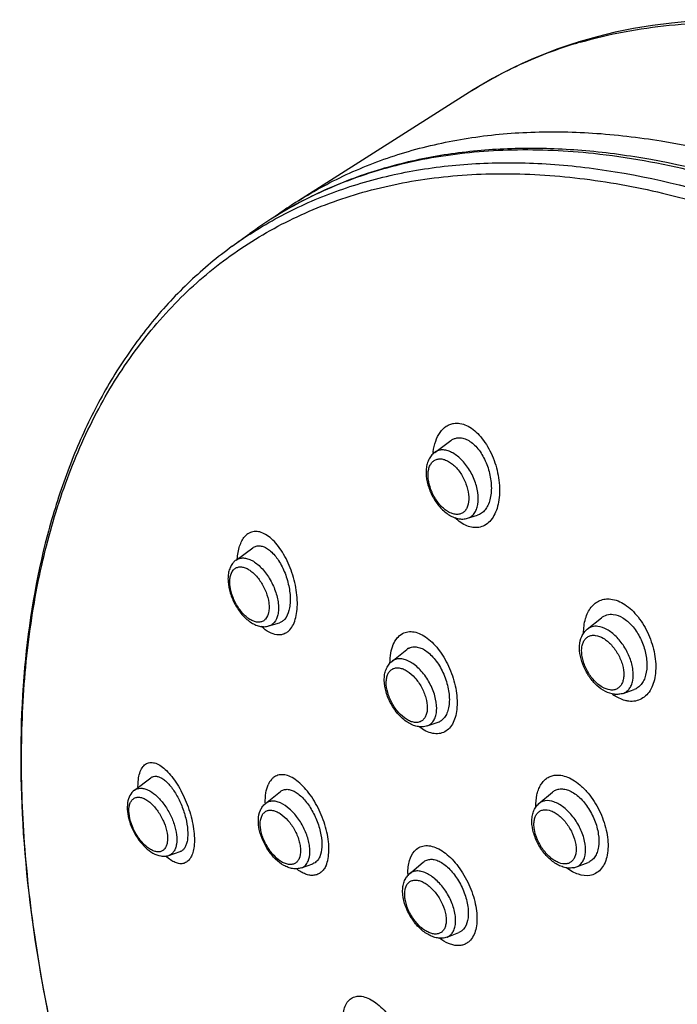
# Model space of a CAD drawing. Header units: millimetres. Extents: x 18 to 699, y 6 to 689.
# Tile 16 of 53: x 185 to 213, y 276 to 317. Entities that reach past the tile are written whole.
import ezdxf

# ---------------------------------------------------------------- set-up
doc = ezdxf.new("R2010")
doc.units = ezdxf.units.MM
doc.header["$LTSCALE"] = 46.255
doc.layers.get('0').update_dxf_attribs({"linetype": 'CONTINUOUS'})

msp = doc.modelspace()

# ---------------------------------------------------------------- linework, layer by layer
at = {"color": 7, "linetype": 'CONTINUOUS'}
for p, q in [((205.74, 315.354), (205.739, 315.353)), ((194.124, 307.961), (194.85, 308.489)), ((202.534, 299.398), (203.204, 299.889)), ((203.896, 296.66), (204.311, 296.784)), ((194.28, 294.924), (194.978, 295.432)), ((195.646, 292.186), (196.081, 292.319)), ((208.873, 292.052), (209.459, 292.528)), ((200.753, 290.714), (201.372, 291.205)), ((210.363, 289.384), (210.816, 289.542)), ((202.224, 288.033), (202.682, 288.191)), ((190.06, 285.363), (190.745, 285.88)), ((195.504, 284.808), (196.128, 285.307)), ((206.865, 284.805), (207.423, 285.28)), ((191.482, 282.652), (191.958, 282.81)), ((196.994, 282.135), (197.474, 282.306)), ((201.488, 281.891), (202.06, 282.375)), ((208.423, 282.174), (208.905, 282.358)), ((203.046, 279.258), (203.536, 279.447))]:
    msp.add_line(p, q, dxfattribs=at)
at = {"color": 9, "linetype": 'CONTINUOUS'}
for p, q in [((194.124, 307.961), (194.124, 307.962)), ((195.497, 284.802), (195.497, 284.807)), ((195.497, 284.802), (195.497, 284.807))]:
    msp.add_line(p, q, dxfattribs=at)
at = {"color": 7, "linetype": 'CONTINUOUS'}
for points in [[(225.54, 315.432), (224.641, 315.734), (223.71, 316.021), (222.786, 316.282), (221.868, 316.515), (220.957, 316.72), (220.054, 316.898), (219.159, 317.048), (218.273, 317.17), (217.397, 317.264), (216.531, 317.33), (215.676, 317.368), (214.831, 317.378), (213.999, 317.36), (213.179, 317.314), (212.371, 317.24), (211.577, 317.139), (210.797, 317.01), (210.03, 316.854), (209.278, 316.671), (208.573, 316.471)], [(208.573, 316.471), (208.102, 316.321), (207.608, 316.149), (207.122, 315.965), (206.644, 315.769), (206.173, 315.56), (205.739, 315.354)], [(205.739, 315.353), (205.349, 315.155), (204.939, 314.934), (204.535, 314.702), (204.138, 314.461), (196.871, 309.855)]]:
    msp.add_lwpolyline(points, dxfattribs=at)
at = {"color": 9, "linetype": 'CONTINUOUS'}
for centre, radius, start, end in [((213.578, 299.211), 17.94, 106.8565, 115.898), ((208.811, 315.693), 0.814, 106.9787, 122.2638), ((213.826, 298.437), 18.752, 106.2428, 106.8966), ((213.234, 299.934), 17.139, 116.2158, 122.3154), ((213.335, 299.73), 17.367, 115.9247, 116.2149), ((206.103, 314.615), 0.823, 116.2383, 122.1299), ((204.971, 294.547), 17.228, 117.8813, 125.9786), ((204.21, 294.072), 17.165, 122.9934, 125.9865), ((205.09, 299.068), 2.645, 172.6709, 174.2246), ((205.028, 299.076), 2.582, 172.3915, 172.6658), ((201.057, 290.332), 0.489, 118.497, 128.4402), ((211.109, 290.965), 2.004, 232.9932, 235.6539), ((202.064, 288.495), 0.489, 289.0601, 298.4284), ((198.283, 284.913), 2.788, 181.6947, 182.1608), ((203.871, 281.923), 2.451, 180.6182, 180.8029), ((203.94, 281.925), 2.52, 180.8085, 182.2069)]:
    msp.add_arc(centre, radius, start, end, dxfattribs=at)
at = {"color": 7, "linetype": 'CONTINUOUS'}
for centre, radius, start, end in [((205.171, 294.273), 17.568, 118.0464, 125.9796), ((206.361, 294.883), 17.726, 122.3707, 126.0789), ((203.685, 297.369), 0.74, 279.3997, 286.6056), ((201.705, 290.786), 0.536, 118.5392, 128.4827), ((202.515, 288.674), 0.511, 289.0941, 298.4626), ((208.162, 282.861), 0.735, 279.3691, 290.8272), ((201.942, 281.355), 0.702, 130.2562, 138.4025)]:
    msp.add_arc(centre, radius, start, end, dxfattribs=at)
at = {"color": 9, "linetype": 'CONTINUOUS'}
for points, knots in [([(208.581, 316.441), (209.786, 316.792), (212.349, 317.267), (216.384, 317.294), (220.651, 316.661), (223.51, 315.839), (224.961, 315.332)], [0, 0, 0, 0, 0.22596, 0.466019, 0.723425, 1, 1, 1, 1]), ([(196.871, 309.855), (197.551, 310.286), (198.987, 311.059), (201.304, 311.921), (203.781, 312.486), (206.399, 312.75), (209.144, 312.713), (213.039, 312.254), (215.962, 311.471), (217.899, 310.796)], [0, 0, 0, 0, 0.111023, 0.223848, 0.339829, 0.46014, 0.585735, 0.717331, 1, 1, 1, 1]), ([(209.127, 311.812), (208.013, 311.931), (205.826, 312.034), (202.629, 311.75), (199.639, 311.023), (197.786, 310.237), (196.915, 309.775)], [0, 0, 0, 0, 0.267711, 0.521558, 0.764421, 1, 1, 1, 1]), ([(214.77, 310.68), (214.293, 310.818), (212.439, 311.316), (210.542, 311.662), (209.127, 311.812)], [0, 0, 0, 0, 0.258885, 1, 1, 1, 1]), ([(194.863, 308.469), (195.544, 308.912), (196.984, 309.706), (199.312, 310.595), (201.804, 311.181), (204.441, 311.46), (207.207, 311.433), (211.137, 310.979), (214.085, 310.192), (216.039, 309.511)], [0, 0, 0, 0, 0.111073, 0.223869, 0.33978, 0.460016, 0.585559, 0.71715, 1, 1, 1, 1]), ([(228.611, 218.679), (227.347, 219.325), (224.816, 220.751), (221.11, 223.204), (217.439, 225.999), (213.835, 229.111), (210.329, 232.514), (205.801, 237.428), (200.586, 244.094), (195.203, 252.674), (191.528, 260.182), (189.173, 266.258), (187.736, 270.739), (186.623, 275.149), (185.846, 279.451), (185.409, 283.608), (185.317, 287.583), (185.573, 291.345), (186.174, 294.859), (187.116, 298.097), (188.395, 301.03), (190, 303.63), (191.921, 305.873), (194.14, 307.734), (196.635, 309.194), (199.381, 310.237), (202.348, 310.857), (205.51, 311.05), (208.837, 310.818), (212.301, 310.165), (214.616, 309.474), (215.787, 309.065)], [0, 0, 0, 0, 0.032735, 0.066919, 0.102417, 0.139062, 0.176668, 0.215028, 0.293096, 0.371444, 0.448206, 0.485451, 0.521657, 0.556646, 0.590263, 0.622386, 0.652932, 0.681861, 0.70919, 0.734999, 0.75944, 0.782745, 0.805221, 0.827242, 0.84922, 0.871572, 0.894681, 0.91887, 0.944387, 0.971399, 1, 1, 1, 1]), ([(202.468, 299.418), (202.489, 299.57), (202.553, 299.856), (202.735, 300.228), (202.956, 300.456), (203.16, 300.564), (203.268, 300.594), (203.322, 300.603)], [0, 0, 0, 0, 0.296838, 0.558319, 0.787465, 0.894585, 1, 1, 1, 1]), ([(203.322, 300.603), (203.408, 300.618), (203.595, 300.616), (203.872, 300.525), (204.144, 300.355), (204.401, 300.113), (204.636, 299.811), (204.912, 299.333), (205.153, 298.666), (205.246, 297.967), (205.212, 297.434), (205.137, 297.079), (205.011, 296.774), (204.838, 296.529), (204.621, 296.356), (204.451, 296.297), (204.367, 296.283)], [0, 0, 0, 0, 0.046871, 0.097673, 0.154137, 0.216773, 0.285129, 0.358056, 0.510895, 0.661178, 0.731102, 0.795622, 0.854007, 0.906426, 0.954235, 1, 1, 1, 1]), ([(202.759, 299.492), (202.719, 299.485), (202.639, 299.463), (202.567, 299.422), (202.534, 299.398)], [0, 0, 0, 0, 0.502554, 1, 1, 1, 1]), ([(203.896, 296.66), (203.95, 296.677), (204.056, 296.728), (204.184, 296.858), (204.277, 297.031), (204.354, 297.323), (204.344, 297.755), (204.22, 298.192), (204.057, 298.54), (203.906, 298.788), (203.733, 299.01), (203.544, 299.198), (203.346, 299.346), (203.146, 299.449), (202.949, 299.502), (202.819, 299.502), (202.759, 299.492)], [0, 0, 0, 0, 0.044745, 0.091009, 0.141478, 0.197722, 0.327964, 0.476468, 0.553755, 0.630512, 0.704905, 0.775283, 0.840339, 0.8993, 0.95217, 1, 1, 1, 1]), ([(203.537, 296.827), (203.488, 296.818), (203.38, 296.819), (203.217, 296.864), (203.051, 296.952), (202.888, 297.077), (202.733, 297.236), (202.593, 297.423), (202.471, 297.63), (202.343, 297.919), (202.251, 298.278), (202.256, 298.63), (202.333, 298.86), (202.42, 298.992), (202.536, 299.084), (202.628, 299.115), (202.674, 299.123)], [0, 0, 0, 0, 0.048201, 0.10164, 0.161384, 0.227378, 0.298748, 0.374066, 0.45155, 0.529245, 0.677235, 0.805129, 0.859861, 0.909022, 0.954691, 1, 1, 1, 1]), ([(202.674, 299.123), (202.724, 299.131), (202.831, 299.131), (202.994, 299.085), (203.16, 298.998), (203.323, 298.872), (203.478, 298.713), (203.619, 298.526), (203.74, 298.319), (203.868, 298.03), (203.96, 297.671), (203.956, 297.32), (203.878, 297.089), (203.791, 296.958), (203.675, 296.865), (203.584, 296.834), (203.537, 296.827)], [0, 0, 0, 0, 0.048201, 0.10164, 0.161384, 0.227378, 0.298748, 0.374066, 0.45155, 0.529245, 0.677235, 0.805129, 0.859861, 0.909022, 0.954691, 1, 1, 1, 1]), ([(204.367, 296.283), (204.287, 296.27), (204.117, 296.269), (203.861, 296.341), (203.607, 296.481), (203.452, 296.61), (203.376, 296.683)], [0, 0, 0, 0, 0.218883, 0.454622, 0.714125, 1, 1, 1, 1]), ([(194.329, 294.961), (194.341, 295.146), (194.383, 295.411), (194.513, 295.721), (194.597, 295.847), (194.644, 295.899)], [0, 0, 0, 0, 0.553123, 0.789832, 1, 1, 1, 1]), ([(196.516, 292.027), (196.574, 292.093), (196.677, 292.257), (196.775, 292.548), (196.827, 292.89), (196.834, 293.414), (196.744, 293.963), (196.575, 294.503), (196.411, 294.893), (196.216, 295.249), (195.999, 295.558), (195.765, 295.808), (195.523, 295.992), (195.279, 296.101), (195.037, 296.125), (194.814, 296.057), (194.695, 295.957), (194.644, 295.899)], [0, 0, 0, 0, 0.049233, 0.106047, 0.170548, 0.241852, 0.397811, 0.478453, 0.557819, 0.633767, 0.704392, 0.76819, 0.824314, 0.872943, 0.915849, 0.956677, 1, 1, 1, 1]), ([(194.28, 294.924), (194.322, 294.955), (194.42, 295.003), (194.589, 295.021), (194.771, 294.986), (194.959, 294.902), (195.149, 294.773), (195.404, 294.54), (195.683, 294.168), (195.923, 293.662), (196.033, 293.217), (196.048, 292.88), (196.017, 292.606), (195.94, 292.415), (195.859, 292.324)], [0, 0, 0, 0, 0.042535, 0.086897, 0.135989, 0.19143, 0.253601, 0.321964, 0.471918, 0.628102, 0.775182, 0.841281, 0.900891, 1, 1, 1, 1]), ([(194.168, 294.512), (194.197, 294.545), (194.268, 294.603), (194.401, 294.645), (194.549, 294.639), (194.705, 294.589), (194.864, 294.498), (195.082, 294.321), (195.325, 294.021), (195.538, 293.603), (195.639, 293.23), (195.658, 292.944), (195.636, 292.711), (195.572, 292.549), (195.504, 292.472)], [0, 0, 0, 0, 0.043741, 0.087127, 0.133883, 0.186595, 0.246339, 0.312958, 0.461902, 0.619986, 0.770417, 0.838195, 0.899229, 1, 1, 1, 1]), ([(195.504, 292.472), (195.475, 292.439), (195.404, 292.381), (195.271, 292.339), (195.123, 292.344), (194.967, 292.394), (194.808, 292.485), (194.589, 292.663), (194.347, 292.962), (194.134, 293.38), (194.032, 293.754), (194.014, 294.039), (194.035, 294.272), (194.099, 294.435), (194.168, 294.512)], [0, 0, 0, 0, 0.043741, 0.087127, 0.133883, 0.186595, 0.246339, 0.312958, 0.461902, 0.619986, 0.770417, 0.838195, 0.899229, 1, 1, 1, 1]), ([(208.719, 291.884), (208.72, 292.088), (208.755, 292.387), (208.89, 292.744), (209.025, 292.963), (209.193, 293.135), (209.392, 293.253), (209.615, 293.313), (209.769, 293.313), (209.846, 293.304)], [0, 0, 0, 0, 0.297549, 0.430794, 0.553745, 0.668296, 0.777837, 0.886841, 1, 1, 1, 1]), ([(209.846, 293.304), (210.055, 293.281), (210.372, 293.141), (210.732, 292.85), (211.092, 292.452), (211.449, 291.841), (211.699, 291.04), (211.741, 290.361), (211.652, 289.874), (211.533, 289.569), (211.361, 289.322), (211.139, 289.146), (210.878, 289.052), (210.694, 289.048), (210.602, 289.059)], [0, 0, 0, 0, 0.110756, 0.174988, 0.244348, 0.393015, 0.544219, 0.684342, 0.747165, 0.80427, 0.856087, 0.904196, 0.951174, 1, 1, 1, 1]), ([(196.516, 292.027), (196.481, 291.988), (196.406, 291.919), (196.274, 291.846), (196.129, 291.81), (195.917, 291.812), (195.632, 291.917), (195.437, 292.07), (195.339, 292.162)], [0, 0, 0, 0, 0.116693, 0.227015, 0.335911, 0.44841, 0.699187, 1, 1, 1, 1]), ([(195.859, 292.324), (195.83, 292.292), (195.765, 292.235), (195.686, 292.198), (195.646, 292.186)], [0, 0, 0, 0, 0.505503, 1, 1, 1, 1]), ([(209.312, 292.169), (209.233, 292.178), (209.074, 292.172), (208.931, 292.1), (208.873, 292.052)], [0, 0, 0, 0, 0.516252, 1, 1, 1, 1]), ([(210.363, 289.384), (210.414, 289.401), (210.511, 289.453), (210.629, 289.573), (210.715, 289.731), (210.79, 289.994), (210.787, 290.385), (210.657, 290.871), (210.417, 291.346), (210.142, 291.693), (209.889, 291.915), (209.646, 292.077), (209.444, 292.154), (209.312, 292.169)], [0, 0, 0, 0, 0.04438, 0.089888, 0.138837, 0.192728, 0.316591, 0.458824, 0.609604, 0.756714, 0.825389, 0.889235, 1, 1, 1, 1]), ([(200.675, 290.642), (200.675, 290.781), (200.693, 291.043), (200.791, 291.402), (200.954, 291.688), (201.111, 291.824), (201.195, 291.869)], [0, 0, 0, 0, 0.299028, 0.56391, 0.79474, 1, 1, 1, 1]), ([(201.195, 291.869), (201.265, 291.908), (201.427, 291.961), (201.69, 291.949), (201.963, 291.854), (202.236, 291.683), (202.5, 291.444), (202.839, 291.035), (203.18, 290.421), (203.393, 289.745), (203.466, 289.199), (203.469, 288.818), (203.419, 288.474), (203.316, 288.178), (203.164, 287.943), (203.026, 287.83), (202.952, 287.79)], [0, 0, 0, 0, 0.043797, 0.089893, 0.141177, 0.199076, 0.263729, 0.334313, 0.486991, 0.642688, 0.716811, 0.786006, 0.848962, 0.905078, 0.954823, 1, 1, 1, 1]), ([(209.826, 289.526), (209.707, 289.54), (209.526, 289.614), (209.312, 289.769), (209.092, 289.98), (208.863, 290.305), (208.683, 290.734), (208.627, 291.101), (208.654, 291.364), (208.708, 291.527), (208.794, 291.659), (208.911, 291.752), (209.052, 291.8), (209.153, 291.801), (209.204, 291.795)], [0, 0, 0, 0, 0.114503, 0.181253, 0.253131, 0.40583, 0.558295, 0.695943, 0.756247, 0.810338, 0.85918, 0.904986, 0.950891, 1, 1, 1, 1]), ([(209.204, 291.795), (209.323, 291.781), (209.504, 291.706), (209.718, 291.552), (209.938, 291.34), (210.167, 291.016), (210.347, 290.587), (210.403, 290.22), (210.376, 289.957), (210.322, 289.794), (210.236, 289.662), (210.119, 289.569), (209.978, 289.521), (209.877, 289.52), (209.826, 289.526)], [0, 0, 0, 0, 0.114503, 0.181253, 0.253131, 0.40583, 0.558295, 0.695943, 0.756247, 0.810338, 0.85918, 0.904986, 0.950891, 1, 1, 1, 1]), ([(202.297, 288.065), (202.347, 288.092), (202.441, 288.168), (202.542, 288.328), (202.603, 288.527), (202.632, 288.85), (202.557, 289.302), (202.336, 289.833), (202.008, 290.307), (201.667, 290.614), (201.379, 290.766), (201.178, 290.823), (200.989, 290.826), (200.874, 290.788), (200.824, 290.761)], [0, 0, 0, 0, 0.044515, 0.092406, 0.146025, 0.206334, 0.345123, 0.499497, 0.65399, 0.793094, 0.853598, 0.907402, 0.955433, 1, 1, 1, 1]), ([(201.967, 288.223), (201.927, 288.201), (201.834, 288.17), (201.681, 288.173), (201.519, 288.219), (201.287, 288.341), (201.012, 288.589), (200.747, 288.971), (200.569, 289.399), (200.509, 289.764), (200.532, 290.024), (200.581, 290.185), (200.662, 290.314), (200.738, 290.376), (200.779, 290.397)], [0, 0, 0, 0, 0.044567, 0.092597, 0.146402, 0.206906, 0.34601, 0.500503, 0.654877, 0.793666, 0.853975, 0.907594, 0.955486, 1, 1, 1, 1]), ([(200.779, 290.397), (200.819, 290.419), (200.912, 290.45), (201.065, 290.447), (201.227, 290.401), (201.459, 290.279), (201.734, 290.031), (201.998, 289.649), (202.177, 289.221), (202.237, 288.856), (202.214, 288.596), (202.165, 288.435), (202.083, 288.306), (202.008, 288.244), (201.967, 288.223)], [0, 0, 0, 0, 0.044567, 0.092597, 0.146402, 0.206906, 0.34601, 0.500503, 0.654877, 0.793666, 0.853975, 0.907594, 0.955486, 1, 1, 1, 1]), ([(210.602, 289.059), (210.55, 289.065), (210.328, 289.108), (210.121, 289.212), (209.978, 289.31)], [0, 0, 0, 0, 0.231455, 1, 1, 1, 1]), ([(202.952, 287.79), (202.879, 287.75), (202.712, 287.697), (202.438, 287.713), (202.155, 287.815), (201.978, 287.93), (201.89, 287.998)], [0, 0, 0, 0, 0.218109, 0.449148, 0.707527, 1, 1, 1, 1]), ([(190.232, 285.87), (190.247, 285.962), (190.287, 286.128), (190.396, 286.339), (190.528, 286.457), (190.648, 286.503), (190.778, 286.521), (190.961, 286.484), (191.18, 286.363), (191.405, 286.172), (191.628, 285.918), (191.843, 285.608), (192.042, 285.253), (192.217, 284.867), (192.405, 284.336), (192.526, 283.802), (192.557, 283.294), (192.542, 283.061), (192.524, 282.954)], [0, 0, 0, 0, 0.054061, 0.098715, 0.136442, 0.154325, 0.172509, 0.212388, 0.26021, 0.317302, 0.383354, 0.457109, 0.53669, 0.619805, 0.703937, 0.86463, 0.936505, 1, 1, 1, 1]), ([(198.02, 282.239), (198.059, 282.327), (198.116, 282.53), (198.147, 282.862), (198.128, 283.233), (198.034, 283.77), (197.85, 284.308), (197.595, 284.814), (197.374, 285.161), (197.133, 285.462), (196.88, 285.706), (196.626, 285.886), (196.374, 285.994), (196.131, 286.015), (195.948, 285.964), (195.825, 285.885), (195.711, 285.774), (195.649, 285.667), (195.616, 285.59)], [0, 0, 0, 0, 0.054448, 0.116931, 0.186733, 0.262402, 0.422852, 0.503281, 0.580772, 0.653257, 0.719104, 0.777426, 0.827715, 0.871205, 0.911485, 0.931828, 0.953058, 1, 1, 1, 1]), ([(207.501, 285.98), (207.589, 285.995), (207.781, 285.993), (208.071, 285.909), (208.365, 285.75), (208.6, 285.563), (208.781, 285.384), (208.962, 285.179), (209.168, 284.894), (209.379, 284.518), (209.547, 284.12), (209.666, 283.714), (209.732, 283.314), (209.743, 282.936), (209.697, 282.593), (209.595, 282.296), (209.438, 282.058), (209.229, 281.89), (209.064, 281.834), (208.98, 281.821)], [0, 0, 0, 0, 0.047944, 0.100969, 0.160206, 0.225685, 0.260557, 0.29663, 0.37156, 0.448767, 0.526329, 0.602297, 0.674842, 0.742439, 0.804019, 0.859226, 0.908793, 0.954699, 1, 1, 1, 1]), ([(190.206, 285.474), (190.205, 285.509), (190.206, 285.642), (190.216, 285.774), (190.232, 285.87)], [0, 0, 0, 0, 0.265748, 1, 1, 1, 1]), ([(195.496, 284.83), (195.492, 284.97), (195.503, 285.228), (195.568, 285.482), (195.616, 285.59)], [0, 0, 0, 0, 0.540275, 1, 1, 1, 1]), ([(206.741, 284.669), (206.737, 284.835), (206.753, 285.077), (206.837, 285.375), (206.924, 285.564), (207.036, 285.723), (207.171, 285.849), (207.328, 285.938), (207.442, 285.97), (207.501, 285.98)], [0, 0, 0, 0, 0.300081, 0.435085, 0.560085, 0.676344, 0.786174, 0.892794, 1, 1, 1, 1]), ([(190.06, 285.363), (190.094, 285.389), (190.173, 285.43), (190.308, 285.452), (190.457, 285.434), (190.677, 285.355), (190.957, 285.16), (191.262, 284.829), (191.524, 284.419), (191.717, 283.971), (191.822, 283.53), (191.827, 283.242), (191.806, 283.113)], [0, 0, 0, 0, 0.039211, 0.079898, 0.124599, 0.17489, 0.293653, 0.433777, 0.586082, 0.738739, 0.879849, 1, 1, 1, 1]), ([(189.842, 284.68), (189.851, 284.733), (189.876, 284.829), (189.947, 284.953), (190.049, 285.038), (190.175, 285.076), (190.317, 285.066), (190.468, 285.012), (190.623, 284.919), (190.838, 284.739), (191.08, 284.44), (191.298, 284.026), (191.426, 283.6), (191.44, 283.315), (191.42, 283.188)], [0, 0, 0, 0, 0.052724, 0.098595, 0.140235, 0.181768, 0.227365, 0.279731, 0.339842, 0.40737, 0.55906, 0.719959, 0.872067, 1, 1, 1, 1]), ([(197.276, 282.414), (197.328, 282.53), (197.359, 282.736), (197.343, 283.018), (197.281, 283.345), (197.128, 283.758), (196.856, 284.213), (196.522, 284.586), (196.206, 284.807), (195.955, 284.896), (195.785, 284.915), (195.63, 284.887), (195.542, 284.838), (195.504, 284.808)], [0, 0, 0, 0, 0.108067, 0.171744, 0.240927, 0.390566, 0.544788, 0.689979, 0.814845, 0.868049, 0.915399, 0.95849, 1, 1, 1, 1]), ([(207.115, 284.919), (207.069, 284.912), (206.979, 284.885), (206.9, 284.834), (206.865, 284.805)], [0, 0, 0, 0, 0.504821, 1, 1, 1, 1]), ([(208.423, 282.174), (208.475, 282.193), (208.573, 282.251), (208.688, 282.386), (208.765, 282.56), (208.819, 282.85), (208.779, 283.27), (208.597, 283.781), (208.302, 284.26), (207.983, 284.592), (207.703, 284.785), (207.448, 284.906), (207.239, 284.94), (207.115, 284.919)], [0, 0, 0, 0, 0.044087, 0.089722, 0.139604, 0.195313, 0.32473, 0.472921, 0.627195, 0.773026, 0.838991, 0.898896, 1, 1, 1, 1]), ([(191.42, 283.188), (191.411, 283.136), (191.386, 283.039), (191.315, 282.916), (191.214, 282.831), (191.087, 282.793), (190.945, 282.803), (190.795, 282.856), (190.639, 282.949), (190.424, 283.13), (190.182, 283.428), (189.964, 283.843), (189.837, 284.268), (189.822, 284.554), (189.842, 284.68)], [0, 0, 0, 0, 0.052724, 0.098595, 0.140235, 0.181768, 0.227365, 0.279731, 0.339842, 0.40737, 0.55906, 0.719959, 0.872067, 1, 1, 1, 1]), ([(195.346, 284.282), (195.365, 284.326), (195.413, 284.406), (195.52, 284.493), (195.652, 284.534), (195.8, 284.529), (195.958, 284.48), (196.186, 284.355), (196.457, 284.105), (196.721, 283.724), (196.876, 283.36), (196.945, 283.066), (196.97, 282.811), (196.946, 282.623), (196.9, 282.519)], [0, 0, 0, 0, 0.046725, 0.089828, 0.133091, 0.180235, 0.233685, 0.294336, 0.434859, 0.591465, 0.747728, 0.820624, 0.88765, 1, 1, 1, 1]), ([(208.02, 282.306), (207.916, 282.288), (207.739, 282.319), (207.526, 282.426), (207.291, 282.594), (207.029, 282.881), (206.794, 283.288), (206.678, 283.656), (206.653, 283.938), (206.668, 284.124), (206.717, 284.285), (206.798, 284.414), (206.912, 284.505), (207.002, 284.535), (207.048, 284.543)], [0, 0, 0, 0, 0.102574, 0.163741, 0.231196, 0.379979, 0.535852, 0.682976, 0.749145, 0.808891, 0.862138, 0.909966, 0.954793, 1, 1, 1, 1]), ([(207.048, 284.543), (207.153, 284.56), (207.329, 284.529), (207.543, 284.423), (207.777, 284.255), (208.04, 283.968), (208.275, 283.561), (208.39, 283.192), (208.416, 282.91), (208.4, 282.724), (208.352, 282.564), (208.27, 282.434), (208.157, 282.343), (208.066, 282.313), (208.02, 282.306)], [0, 0, 0, 0, 0.102574, 0.163741, 0.231196, 0.379979, 0.535852, 0.682976, 0.749145, 0.808891, 0.862138, 0.909966, 0.954793, 1, 1, 1, 1]), ([(196.9, 282.519), (196.881, 282.475), (196.833, 282.396), (196.726, 282.308), (196.593, 282.267), (196.445, 282.272), (196.287, 282.321), (196.059, 282.447), (195.788, 282.697), (195.525, 283.078), (195.369, 283.441), (195.3, 283.735), (195.276, 283.99), (195.3, 284.178), (195.346, 284.282)], [0, 0, 0, 0, 0.046725, 0.089828, 0.133091, 0.180235, 0.233685, 0.294336, 0.434859, 0.591465, 0.747728, 0.820624, 0.88765, 1, 1, 1, 1]), ([(192.524, 282.954), (192.511, 282.873), (192.476, 282.725), (192.386, 282.532), (192.263, 282.39), (192.107, 282.31), (191.929, 282.299), (191.741, 282.352), (191.547, 282.463), (191.424, 282.565), (191.362, 282.624)], [0, 0, 0, 0, 0.149951, 0.277854, 0.387875, 0.488439, 0.59139, 0.707454, 0.842925, 1, 1, 1, 1]), ([(191.806, 283.113), (191.797, 283.056), (191.771, 282.951), (191.702, 282.813), (191.605, 282.709), (191.524, 282.666), (191.482, 282.652)], [0, 0, 0, 0, 0.289234, 0.545283, 0.777191, 1, 1, 1, 1]), ([(201.42, 281.897), (201.419, 281.992), (201.427, 282.175), (201.49, 282.499), (201.594, 282.721), (201.692, 282.831)], [0, 0, 0, 0, 0.289183, 0.552172, 1, 1, 1, 1]), ([(201.692, 282.831), (201.745, 282.891), (201.87, 282.993), (202.107, 283.067), (202.369, 283.054), (202.644, 282.96), (202.923, 282.793), (203.199, 282.559), (203.462, 282.266), (203.785, 281.807), (204.038, 281.291), (204.205, 280.75), (204.279, 280.355), (204.299, 279.982), (204.258, 279.563), (204.144, 279.27), (204.02, 279.132)], [0, 0, 0, 0, 0.043632, 0.086605, 0.132788, 0.184917, 0.244152, 0.310371, 0.382573, 0.459173, 0.617445, 0.695073, 0.76889, 0.837159, 0.898663, 1, 1, 1, 1]), ([(196.994, 282.135), (197.056, 282.157), (197.174, 282.232), (197.248, 282.349), (197.276, 282.414)], [0, 0, 0, 0, 0.480406, 1, 1, 1, 1]), ([(198.02, 282.239), (197.995, 282.181), (197.936, 282.075), (197.818, 281.945), (197.676, 281.858), (197.515, 281.817), (197.34, 281.822), (197.157, 281.872), (196.969, 281.964), (196.848, 282.048), (196.787, 282.095)], [0, 0, 0, 0, 0.127638, 0.243285, 0.352215, 0.46097, 0.576104, 0.702668, 0.84361, 1, 1, 1, 1]), ([(203.232, 279.388), (203.271, 279.432), (203.337, 279.538), (203.393, 279.728), (203.411, 279.948), (203.382, 280.285), (203.248, 280.728), (202.974, 281.225), (202.666, 281.584), (202.39, 281.803), (202.187, 281.921), (201.988, 281.992), (201.799, 282.014), (201.626, 281.983), (201.529, 281.926), (201.488, 281.891)], [0, 0, 0, 0, 0.046631, 0.098754, 0.157449, 0.222674, 0.368486, 0.524274, 0.674599, 0.743359, 0.806021, 0.862023, 0.911734, 0.956762, 1, 1, 1, 1]), ([(208.98, 281.821), (208.825, 281.794), (208.566, 281.83), (208.248, 281.972), (208.087, 282.077), (208.008, 282.137)], [0, 0, 0, 0, 0.452755, 0.713998, 1, 1, 1, 1]), ([(202.873, 279.516), (202.843, 279.482), (202.771, 279.424), (202.636, 279.38), (202.483, 279.383), (202.32, 279.429), (202.152, 279.515), (201.922, 279.685), (201.662, 279.973), (201.427, 280.38), (201.309, 280.747), (201.281, 281.027), (201.294, 281.211), (201.339, 281.37), (201.393, 281.459), (201.425, 281.495)], [0, 0, 0, 0, 0.043867, 0.088144, 0.13628, 0.190503, 0.251614, 0.319286, 0.469067, 0.626192, 0.774232, 0.84055, 0.900158, 0.952943, 1, 1, 1, 1]), ([(201.425, 281.495), (201.455, 281.528), (201.527, 281.587), (201.663, 281.63), (201.816, 281.628), (201.978, 281.582), (202.146, 281.495), (202.377, 281.326), (202.637, 281.037), (202.872, 280.631), (202.989, 280.264), (203.018, 279.983), (203.005, 279.799), (202.96, 279.641), (202.905, 279.552), (202.873, 279.516)], [0, 0, 0, 0, 0.043867, 0.088144, 0.13628, 0.190503, 0.251614, 0.319286, 0.469067, 0.626192, 0.774232, 0.84055, 0.900158, 0.952943, 1, 1, 1, 1]), ([(204.02, 279.132), (203.985, 279.093), (203.908, 279.022), (203.771, 278.947), (203.618, 278.906), (203.453, 278.9), (203.279, 278.929), (203.03, 279.016), (202.853, 279.126), (202.74, 279.212)], [0, 0, 0, 0, 0.111372, 0.219496, 0.328717, 0.443064, 0.565798, 0.699075, 1, 1, 1, 1]), ([(203.046, 279.258), (203.081, 279.272), (203.149, 279.308), (203.207, 279.359), (203.232, 279.388)], [0, 0, 0, 0, 0.496915, 1, 1, 1, 1]), ([(198.739, 276.118), (198.754, 276.211), (198.798, 276.383), (198.923, 276.603), (199.102, 276.753), (199.325, 276.816), (199.574, 276.794), (199.837, 276.694), (200.108, 276.522), (200.378, 276.285), (200.64, 275.992), (200.965, 275.535), (201.227, 275.024), (201.408, 274.49), (201.494, 274.102), (201.529, 273.739), (201.516, 273.507), (201.498, 273.399)], [0, 0, 0, 0, 0.052849, 0.098433, 0.13943, 0.180118, 0.224905, 0.276632, 0.336308, 0.403588, 0.477278, 0.555608, 0.717279, 0.796172, 0.870748, 0.939163, 1, 1, 1, 1])]:
    msp.add_open_spline(points, degree=3, knots=knots, dxfattribs=at)
at = {"color": 7, "linetype": 'CONTINUOUS'}
for points, knots in [([(266.301, 240.981), (266.224, 243.18), (265.752, 247.725), (264.229, 254.616), (261.902, 261.69), (258.818, 268.797), (255.045, 275.789), (250.661, 282.518), (245.761, 288.842), (240.447, 294.625), (234.832, 299.746), (229.033, 304.096), (223.168, 307.584), (217.356, 310.136), (212.547, 311.461), (208.851, 311.965), (206.226, 312.071), (203.703, 311.911), (201.297, 311.482), (199.022, 310.786), (197.594, 310.141), (196.911, 309.777)], [0, 0, 0, 0, 0.06017, 0.124586, 0.192628, 0.263472, 0.336155, 0.409633, 0.482822, 0.554654, 0.62412, 0.690326, 0.752547, 0.810296, 0.863404, 0.8883, 0.912168, 0.935114, 0.957282, 0.978844, 1, 1, 1, 1]), ([(194.124, 307.962), (193.51, 307.515), (192.33, 306.536), (190.75, 304.837), (189.359, 302.915), (188.167, 300.783), (187.177, 298.455), (186.11, 295.033), (185.333, 290.305), (185.266, 284.203), (186.036, 277.672), (187.622, 270.841), (189.99, 263.847), (193.091, 256.831), (196.86, 249.939), (201.219, 243.311), (206.078, 237.087), (211.337, 231.393), (216.887, 226.349), (222.614, 222.059), (226.609, 219.68), (228.609, 218.653)], [0, 0, 0, 0, 0.021111, 0.042499, 0.064371, 0.086915, 0.110287, 0.134617, 0.186447, 0.242853, 0.303794, 0.368895, 0.437521, 0.508853, 0.581937, 0.655745, 0.729214, 0.8013, 0.871015, 0.937485, 1, 1, 1, 1]), ([(203.204, 299.889), (203.241, 299.917), (203.322, 299.964), (203.412, 299.99), (203.457, 299.998)], [0, 0, 0, 0, 0.505128, 1, 1, 1, 1]), ([(203.457, 299.998), (203.52, 300.008), (203.656, 300.007), (203.859, 299.944), (204.059, 299.823), (204.321, 299.585), (204.597, 299.178), (204.816, 298.607), (204.909, 298.008), (204.869, 297.526), (204.756, 297.2), (204.639, 297.006), (204.491, 296.862), (204.372, 296.803), (204.311, 296.784)], [0, 0, 0, 0, 0.046592, 0.096935, 0.152738, 0.21454, 0.353626, 0.505147, 0.655514, 0.791474, 0.851327, 0.905244, 0.954112, 1, 1, 1, 1]), ([(202.534, 299.398), (202.479, 299.357), (202.38, 299.26), (202.272, 299.08), (202.204, 298.874), (202.164, 298.569), (202.205, 298.158), (202.372, 297.676), (202.637, 297.236), (202.927, 296.934), (203.189, 296.759), (203.39, 296.67), (203.598, 296.625), (203.738, 296.628), (203.805, 296.64)], [0, 0, 0, 0, 0.054801, 0.110471, 0.167932, 0.228077, 0.357447, 0.496347, 0.636346, 0.7684, 0.829955, 0.888546, 0.944907, 1, 1, 1, 1]), ([(194.978, 295.432), (195.021, 295.464), (195.119, 295.512), (195.288, 295.523), (195.464, 295.473), (195.64, 295.368), (195.812, 295.214), (196.04, 294.939), (196.278, 294.511), (196.468, 293.941), (196.538, 293.446), (196.526, 293.073), (196.475, 292.771), (196.385, 292.562), (196.296, 292.461)], [0, 0, 0, 0, 0.040852, 0.08196, 0.127168, 0.178878, 0.237923, 0.303991, 0.452289, 0.610892, 0.76378, 0.833411, 0.896448, 1, 1, 1, 1]), ([(194.169, 294.823), (194.125, 294.774), (194.049, 294.661), (193.978, 294.467), (193.944, 294.255), (193.943, 293.946), (194.024, 293.542), (194.222, 293.078), (194.502, 292.665), (194.795, 292.39), (195.052, 292.241), (195.249, 292.171), (195.45, 292.147), (195.583, 292.167), (195.646, 292.186)], [0, 0, 0, 0, 0.054704, 0.110849, 0.169532, 0.231509, 0.36505, 0.506484, 0.64596, 0.774688, 0.834118, 0.890776, 0.945729, 1, 1, 1, 1]), ([(209.459, 292.528), (209.526, 292.582), (209.685, 292.666), (209.864, 292.677), (209.951, 292.667)], [0, 0, 0, 0, 0.493989, 1, 1, 1, 1]), ([(209.951, 292.667), (210.091, 292.651), (210.304, 292.565), (210.553, 292.382), (210.805, 292.131), (211.069, 291.738), (211.281, 291.205), (211.372, 290.659), (211.336, 290.224), (211.231, 289.931), (211.122, 289.755), (210.984, 289.62), (210.873, 289.562), (210.816, 289.542)], [0, 0, 0, 0, 0.107373, 0.168848, 0.235083, 0.377983, 0.526639, 0.669721, 0.797483, 0.854109, 0.905913, 0.953932, 1, 1, 1, 1]), ([(196.296, 292.461), (196.266, 292.428), (196.201, 292.369), (196.121, 292.331), (196.081, 292.319)], [0, 0, 0, 0, 0.514428, 1, 1, 1, 1]), ([(210.004, 289.347), (209.873, 289.362), (209.605, 289.453), (209.317, 289.664), (209.107, 289.88), (208.912, 290.129), (208.716, 290.476), (208.573, 290.918), (208.534, 291.354), (208.606, 291.695), (208.736, 291.921), (208.824, 292.013), (208.873, 292.052)], [0, 0, 0, 0, 0.114602, 0.239847, 0.306576, 0.375217, 0.51444, 0.649903, 0.775586, 0.890536, 0.945639, 1, 1, 1, 1]), ([(201.449, 291.256), (201.502, 291.285), (201.622, 291.325), (201.819, 291.317), (202.022, 291.247), (202.226, 291.121), (202.423, 290.944), (202.677, 290.64), (202.932, 290.183), (203.118, 289.589), (203.16, 289.089), (203.107, 288.733), (203.03, 288.513), (202.916, 288.338), (202.813, 288.254), (202.758, 288.225)], [0, 0, 0, 0, 0.043862, 0.089994, 0.141287, 0.199185, 0.263829, 0.334426, 0.48723, 0.643049, 0.786033, 0.848947, 0.905039, 0.954774, 1, 1, 1, 1]), ([(202.224, 288.033), (202.159, 288.01), (202.019, 287.984), (201.805, 288.003), (201.594, 288.072), (201.317, 288.224), (201.001, 288.51), (200.702, 288.942), (200.499, 289.426), (200.427, 289.846), (200.447, 290.162), (200.503, 290.377), (200.602, 290.567), (200.699, 290.671), (200.753, 290.714)], [0, 0, 0, 0, 0.054795, 0.110448, 0.16802, 0.22853, 0.359402, 0.500006, 0.640609, 0.771478, 0.831986, 0.889555, 0.945205, 1, 1, 1, 1]), ([(210.363, 289.384), (210.306, 289.364), (210.187, 289.338), (210.065, 289.34), (210.004, 289.347)], [0, 0, 0, 0, 0.496873, 1, 1, 1, 1]), ([(190.745, 285.88), (190.776, 285.903), (190.848, 285.939), (190.974, 285.947), (191.107, 285.91), (191.245, 285.834), (191.386, 285.719), (191.583, 285.511), (191.811, 285.177), (192.035, 284.715), (192.197, 284.216), (192.281, 283.733), (192.279, 283.42), (192.256, 283.279)], [0, 0, 0, 0, 0.034357, 0.069529, 0.109114, 0.15527, 0.208798, 0.269583, 0.409554, 0.565655, 0.724982, 0.873789, 1, 1, 1, 1]), ([(190.06, 285.363), (189.981, 285.304), (189.85, 285.144), (189.792, 284.949), (189.775, 284.849)], [0, 0, 0, 0, 0.49208, 1, 1, 1, 1]), ([(196.128, 285.307), (196.166, 285.337), (196.254, 285.386), (196.408, 285.406), (196.573, 285.374), (196.744, 285.294), (196.917, 285.171), (197.155, 284.943), (197.421, 284.575), (197.666, 284.067), (197.82, 283.531), (197.865, 283.033), (197.812, 282.721), (197.756, 282.595)], [0, 0, 0, 0, 0.039309, 0.079317, 0.123409, 0.173706, 0.230998, 0.295088, 0.439588, 0.596108, 0.750305, 0.888203, 1, 1, 1, 1]), ([(207.423, 285.28), (207.462, 285.313), (207.548, 285.369), (207.647, 285.399), (207.698, 285.407)], [0, 0, 0, 0, 0.50009, 1, 1, 1, 1]), ([(207.698, 285.407), (207.761, 285.418), (207.897, 285.418), (208.103, 285.362), (208.313, 285.253), (208.598, 285.037), (208.914, 284.663), (209.194, 284.13), (209.352, 283.564), (209.367, 283.101), (209.291, 282.782), (209.199, 282.591), (209.07, 282.443), (208.961, 282.379), (208.905, 282.358)], [0, 0, 0, 0, 0.047431, 0.099624, 0.157714, 0.221802, 0.364457, 0.517251, 0.666231, 0.798589, 0.856241, 0.908038, 0.955182, 1, 1, 1, 1]), ([(189.775, 284.849), (189.755, 284.726), (189.755, 284.461), (189.842, 284.061), (190.005, 283.661), (190.23, 283.289), (190.501, 282.974), (190.806, 282.738), (191.09, 282.626), (191.319, 282.613), (191.43, 282.634), (191.482, 282.652)], [0, 0, 0, 0, 0.1185, 0.24935, 0.38865, 0.528877, 0.66214, 0.783446, 0.893705, 0.946992, 1, 1, 1, 1]), ([(195.292, 284.527), (195.316, 284.581), (195.375, 284.684), (195.458, 284.771), (195.504, 284.808)], [0, 0, 0, 0, 0.502255, 1, 1, 1, 1]), ([(208.282, 282.136), (208.215, 282.125), (208.078, 282.12), (207.872, 282.162), (207.671, 282.245), (207.406, 282.408), (207.106, 282.692), (206.821, 283.11), (206.628, 283.572), (206.56, 283.971), (206.579, 284.271), (206.631, 284.476), (206.724, 284.66), (206.814, 284.762), (206.865, 284.805)], [0, 0, 0, 0, 0.055071, 0.111613, 0.170582, 0.23263, 0.365616, 0.505981, 0.644582, 0.773232, 0.832973, 0.890067, 0.945434, 1, 1, 1, 1]), ([(196.994, 282.135), (196.937, 282.114), (196.814, 282.089), (196.626, 282.098), (196.44, 282.149), (196.193, 282.267), (195.903, 282.496), (195.609, 282.854), (195.417, 283.202), (195.303, 283.498), (195.192, 283.905), (195.184, 284.281), (195.292, 284.527)], [0, 0, 0, 0, 0.053916, 0.108381, 0.164274, 0.222598, 0.34847, 0.48563, 0.627125, 0.696722, 0.764103, 1, 1, 1, 1]), ([(192.256, 283.279), (192.247, 283.221), (192.221, 283.113), (192.158, 282.971), (192.071, 282.865), (191.996, 282.823), (191.958, 282.81)], [0, 0, 0, 0, 0.305888, 0.568407, 0.794592, 1, 1, 1, 1]), ([(197.756, 282.595), (197.727, 282.528), (197.654, 282.408), (197.535, 282.328), (197.474, 282.306)], [0, 0, 0, 0, 0.530714, 1, 1, 1, 1]), ([(202.06, 282.375), (202.103, 282.411), (202.204, 282.47), (202.382, 282.5), (202.575, 282.47), (202.775, 282.384), (202.977, 282.249), (203.249, 281.999), (203.546, 281.596), (203.803, 281.045), (203.921, 280.559), (203.936, 280.191), (203.903, 279.891), (203.818, 279.682), (203.73, 279.583)], [0, 0, 0, 0, 0.042571, 0.086049, 0.133781, 0.187803, 0.248765, 0.316264, 0.465703, 0.622892, 0.771955, 0.839138, 0.899725, 1, 1, 1, 1]), ([(203.046, 279.258), (202.983, 279.234), (202.849, 279.204), (202.643, 279.214), (202.437, 279.272), (202.164, 279.406), (201.848, 279.666), (201.589, 280), (201.421, 280.302), (201.288, 280.612), (201.208, 280.931), (201.197, 281.242), (201.226, 281.458), (201.296, 281.656), (201.372, 281.771), (201.416, 281.821)], [0, 0, 0, 0, 0.054473, 0.109706, 0.166721, 0.226548, 0.355978, 0.495724, 0.566835, 0.636951, 0.769521, 0.830988, 0.889287, 0.945261, 1, 1, 1, 1]), ([(203.73, 279.583), (203.703, 279.552), (203.644, 279.499), (203.573, 279.461), (203.536, 279.447)], [0, 0, 0, 0, 0.507265, 1, 1, 1, 1])]:
    msp.add_open_spline(points, degree=3, knots=knots, dxfattribs=at)
msp.add_open_spline([(194.28, 294.924), (194.239, 294.895), (194.202, 294.861), (194.169, 294.823)], degree=3, dxfattribs=at)

doc.saveas('drawing.dxf')
